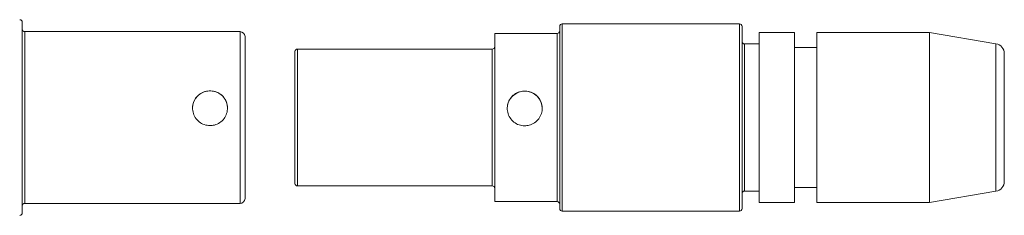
# Model space of a CAD drawing. Header units: inches. Extents: x 1.3 to 19.3, y 2.5 to 15.4.
# Tile 27 of 27: x 11.992 to 13.963, y 13.744 to 14.136. Entities that reach past the tile are written whole.
import ezdxf

# ---------------------------------------------------------------- set-up
doc = ezdxf.new("R2010")
doc.units = ezdxf.units.IN
doc.header["$MEASUREMENT"] = 0

msp = doc.modelspace()

# ---------------------------------------------------------------- linework, layer by layer
at = {"color": 7, "linetype": 'Continuous', "lineweight": 15}
for p, q in [((11.9974, 14.1314), (11.9974, 13.9614)), ((12.4334, 14.1125), (12.0024, 14.1125)), ((12.0024, 14.1125), (12.0024, 13.9593)), ((12.4334, 13.9593), (12.4334, 14.1125)), ((13.0734, 13.7579), (13.0734, 14.1229)), ((13.4334, 14.1279), (13.0784, 14.1279)), ((13.0784, 14.1279), (13.0784, 13.7529)), ((13.4334, 13.961), (13.4334, 14.1279)), ((13.4384, 14.1229), (13.4384, 13.9604)), ((12.4434, 14.1025), (12.4434, 13.9582)), ((13.0684, 14.1089), (12.9434, 14.1089)), ((12.9434, 14.1089), (12.9434, 13.7719)), ((13.0684, 13.7719), (13.0684, 14.1089)), ((13.5434, 14.1104), (13.4724, 14.1104)), ((13.4724, 14.1104), (13.4724, 13.7704)), ((13.5434, 14.1104), (13.5434, 13.7704)), ((13.8134, 14.1104), (13.5884, 14.1104)), ((13.5884, 14.1104), (13.5884, 13.7704)), ((13.9467, 14.0882), (13.8134, 14.1104)), ((13.8134, 14.1104), (13.8134, 13.7704)), ((12.9384, 14.0774), (12.5484, 14.0774)), ((12.5484, 14.0774), (12.5484, 13.8034)), ((12.9384, 13.8034), (12.9384, 14.0774)), ((13.4724, 14.0879), (13.4434, 14.0879)), ((13.4434, 14.0879), (13.4434, 13.9566)), ((13.5884, 14.0804), (13.5434, 14.0804)), ((13.9467, 13.7926), (13.9467, 14.0882)), ((12.5434, 13.8084), (12.5434, 14.0724)), ((13.9634, 14.0685), (13.9634, 13.9545)), ((11.9974, 13.9614), (11.9974, 13.7494)), ((12.0024, 13.9593), (12.0024, 13.7683)), ((12.4334, 13.7683), (12.4334, 13.9593)), ((12.4434, 13.9582), (12.4434, 13.7783)), ((13.4334, 13.7529), (13.4334, 13.961)), ((13.4384, 13.9604), (13.4384, 13.7579)), ((13.4434, 13.9566), (13.4434, 13.7929)), ((13.9634, 13.9545), (13.9634, 13.8124)), ((12.5484, 13.8034), (12.9384, 13.8034)), ((13.5434, 13.8004), (13.5884, 13.8004)), ((13.4434, 13.7929), (13.4724, 13.7929)), ((13.8134, 13.7704), (13.9467, 13.7926)), ((12.0024, 13.7683), (12.4334, 13.7683)), ((12.9434, 13.7719), (13.0684, 13.7719)), ((13.4724, 13.7704), (13.5434, 13.7704)), ((13.5884, 13.7704), (13.8134, 13.7704)), ((13.0784, 13.7529), (13.4334, 13.7529))]:
    msp.add_line(p, q, dxfattribs=at)
for centre, radius, start, end in [((11.9924, 14.1314), 0.005, 0, 90), ((12.0024, 14.1175), 0.005, 180, 270), ((12.4334, 14.1025), 0.01, 0, 90), ((13.0684, 14.1139), 0.005, 270, 0), ((13.0784, 14.1229), 0.005, 90, 180), ((13.4334, 14.1229), 0.005, 0, 90), ((13.4434, 14.0929), 0.005, 180, 270), ((12.5484, 14.0724), 0.005, 90, 180), ((12.9384, 14.0824), 0.005, 270, 0), ((13.9434, 14.0685), 0.02, 0, 80.5377), ((12.3734, 13.9587), 0.035, 0.2527, 179.7473), ((13.0034, 13.9582), 0.035, 0.2526, 179.7474), ((12.5484, 13.8084), 0.005, 180, 270), ((12.9384, 13.7984), 0.005, 0, 90), ((13.9434, 13.8124), 0.02, 279.4623, 0), ((12.4334, 13.7783), 0.01, 270, 0), ((13.4434, 13.7879), 0.005, 90, 180), ((12.0024, 13.7633), 0.005, 90, 180), ((13.0684, 13.7669), 0.005, 0, 90), ((13.0784, 13.7579), 0.005, 180, 270), ((13.4334, 13.7579), 0.005, 270, 0), ((11.9924, 13.7494), 0.005, 270, 0)]:
    msp.add_arc(centre, radius, start, end, dxfattribs=at)
for points, knots in [([(12.3734, 13.9241), (12.3695, 13.9245), (12.3617, 13.9253), (12.3513, 13.9312), (12.3433, 13.9401), (12.3387, 13.9512), (12.3379, 13.963), (12.3411, 13.9742), (12.3478, 13.9838), (12.3574, 13.9907), (12.3688, 13.9941), (12.3807, 13.9936), (12.3917, 13.9894), (12.4007, 13.9819), (12.4068, 13.9718), (12.409, 13.9601), (12.4073, 13.9484), (12.4019, 13.9379), (12.3933, 13.9297), (12.3833, 13.9249), (12.3763, 13.9243), (12.3734, 13.9241)], [0, 0, 0, 0, 0.0529288, 0.105831, 0.1594256, 0.2134943, 0.2668216, 0.3193707, 0.3722689, 0.4261175, 0.4800775, 0.5330817, 0.5855672, 0.6387642, 0.6928008, 0.7465099, 0.7992557, 0.8518826, 0.9053912, 0.9594721, 1, 1, 1, 1]), ([(13.0034, 13.9237), (12.9995, 13.9241), (12.9917, 13.9249), (12.9813, 13.9308), (12.9733, 13.9397), (12.9687, 13.9507), (12.9679, 13.9626), (12.9711, 13.9738), (12.9778, 13.9834), (12.9874, 13.9903), (12.9988, 13.9936), (13.0107, 13.9932), (13.0217, 13.989), (13.0307, 13.9815), (13.0367, 13.9714), (13.039, 13.9598), (13.0373, 13.9481), (13.0319, 13.9376), (13.0234, 13.9293), (13.0133, 13.9245), (13.0064, 13.9239), (13.0034, 13.9237)], [0, 0, 0, 0, 0.052896, 0.105764, 0.159354, 0.21344, 0.266753, 0.319254, 0.372117, 0.425971, 0.479945, 0.532922, 0.585354, 0.638526, 0.692577, 0.746291, 0.799, 0.851579, 0.905074, 0.959173, 1, 1, 1, 1])]:
    msp.add_open_spline(points, degree=3, knots=knots, dxfattribs=at)

doc.saveas('drawing.dxf')
